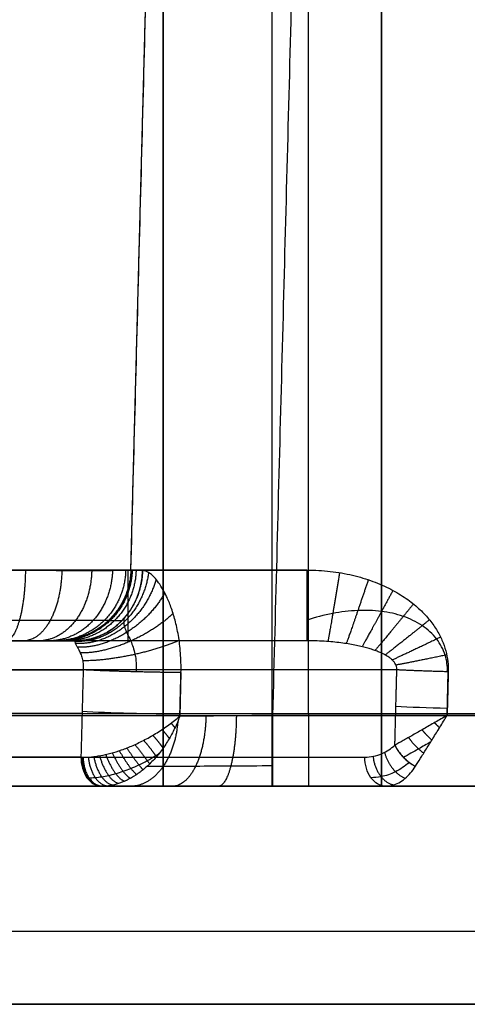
# Model space of a CAD drawing. Header units: centimetres. Extents: x -10 to 8.9, y -34.1 to -8.
# Tile 230 of 256: x 4.901 to 5.209, y -12.655 to -11.978. Entities that reach past the tile are written whole.
import ezdxf

# ---------------------------------------------------------------- set-up
doc = ezdxf.new("R2010")
doc.units = ezdxf.units.CM
doc.layers.add('Default', color=7, linetype='Continuous', true_color=0x000000)

msp = doc.modelspace()

# ---------------------------------------------------------------- linework, layer by layer
at = {"layer": 'Default'}
for p, q in [((5, -12.505, 3.45), (5, -10.555, 3.45)), ((5.075, -12.505, 3), (5.075, -10.55818, 3)), ((4.97783, -12.35631, 2.65076), (5.02369, -10.60507, 2.65076)), ((5.15, -12.505, 2.98), (5.15, -10.655, 2.98)), ((5.09883, -12.35631, 4.14717), (4.8528, -12.35631, 4.14717)), ((5.01223, -12.42684, 2.52392), (5.01145, -12.45684, 2.52313)), ((5.1952, -12.45631, 4.14979), (5.19599, -12.42631, 4.149)), ((4.30259, -12.455, 5.02167), (5.15985, -12.455, 4.16442)), ((4.94425, -12.455, 2.51998), (4.30259, -12.455, 1.87833)), ((5.07518, -12.45631, 2.50021), (5.82482, -12.45631, 2.50021)), ((5.7048, -12.45631, 4.14979), (5.19521, -12.45631, 4.14979)), ((4.30315, -12.485, 5.02111), (5.13864, -12.485, 4.18563)), ((4.3173, -12.505, 5.03525), (5.15278, -12.505, 4.19977)), ((4.9576, -12.505, 2.50505), (4.3173, -12.505, 1.86475)), ((4.32654, -12.505, 5.026), (6.57346, -12.505, 5.026)), ((4.5072, -12.505, 2.05465), (6.3928, -12.505, 2.05465)), ((5, -12.505, 3.43), (5.9, -12.505, 3.43)), ((3.275, -12.655, 3.45), (7.625, -12.655, 3.45))]:
    msp.add_line(p, q, dxfattribs=at)
at = {"layer": 'Default', "extrusion": (0, 0, -1)}
for centre in [(-4.92785, -12.355, -2.6028), (-4.92785, -12.355, -2.65287), (-4.92785, -12.355, -2.62783)]:
    msp.add_arc(centre, 0.05, 181.5, 270, dxfattribs=at)
at = {"layer": 'Default', "extrusion": (-0.392595, 1.34461e-05, 0.919711)}
msp.add_arc((12.35483, 5.54239, 0.40012), 0.05, 0.00277, 88.03375, dxfattribs=at)
at = {"layer": 'Default', "extrusion": (-1, 0, 0)}
for centre, start in [((12.355, 4.19715, -4.97581), 271.49998), ((12.355, 4.19715, -5.09883), 271.5), ((12.455, 1.825, -5.1), 270)]:
    msp.add_arc(centre, 0.05, start, 360, dxfattribs=at)
at = {"layer": 'Default', "extrusion": (-0.026168, -0.999315, -0.026168)}
for centre, start, end in [((5.30393, 2.80617, 12.22112), 50.38345, 134.98069), ((5.30393, 2.80618, 12.24988), 50.38311, 134.97848)]:
    msp.add_arc(centre, 0.05, start, end, dxfattribs=at)
at = {"layer": 'Default', "extrusion": (0.026165, 0.999315, -0.026175)}
msp.add_arc((-5.51942, 3.87599, -12.39045), 0.05, 269.96074, 314.98058, dxfattribs=at)
at = {"layer": 'Default', "extrusion": (0.026168, 0.999315, -0.026168)}
msp.add_arc((-5.51946, 3.87608, -12.41565), 0.05, 269.95714, 314.98222, dxfattribs=at)
at = {"layer": 'Default', "extrusion": (-4.42772e-06, 1, 6.3985e-06)}
msp.add_arc((-5.44995, 3.45008, -12.4563), 2.00426, 55.31699, 124.68271, dxfattribs=at)
at = {"layer": 'Default', "extrusion": (0, 1, 0)}
for centre, radius, start, end in [((-5.1, 1.525, -12.455), 0.25, 15.1381, 90), ((-5.1, 1.525, -12.505), 0.3, 15.1381, 90), ((-5.45, 3.45, -12.605), 2.225, 180, 0), ((-5.45, 3.45, -12.655), 2.175, 180, 0), ((-5.45, 3.45, -12.655), 2.175, 0, 180)]:
    msp.add_arc(centre, radius, start, end, dxfattribs=at)
at = {"layer": 'Default', "extrusion": (1, 0, 0)}
msp.add_arc((-12.455, 2.45023, 5.07518), 0.05, 91.49999, 180, dxfattribs=at)
at = {"layer": 'Default', "extrusion": (0.707107, -0.000188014, 0.707107)}
msp.add_arc((-12.48368, -1.73656, 5.27925), 0.02, 90.00915, 180.01077, dxfattribs=at)
at = {"layer": 'Default', "extrusion": (0.707102, -3.53709e-11, -0.707111)}
msp.add_arc((-12.485, 6.61325, 0.67384), 0.02, 179.99941, 270, dxfattribs=at)
at = {"layer": 'Default', "extrusion": (0, -1, 0)}
for centre, radius, start, end in [((5.45, 3.45, 12.505), 1.95428, 54.44175, 125.55825), ((5.45, 3.45, 12.505), 1.95428, 71.51736, 125.55825), ((5.45, 3.45, 12.605), 2.225, 0, 180), ((5.45, 3.45, 12.655), 2.175, 0, 180)]:
    msp.add_arc(centre, radius, start, end, dxfattribs=at)
at = {"layer": 'Default'}
for points, degree in [([(5, -10.555, 3), (5, -11.53, 3), (5, -12.505, 3)], 2), ([(5, -10.555, 3.9), (5, -11.53, 3.9), (5, -12.505, 3.9)], 2), ([(4.92372, -10.60507, 2.79869), (4.90079, -11.48069, 2.77576), (4.87787, -12.35631, 2.75283)], 2), ([(4.97783, -12.35631, 2.6028), (5.00076, -11.48069, 2.62573), (5.02369, -10.60507, 2.64865)], 2), ([(4.97783, -12.35631, 2.65287), (5.00076, -11.48069, 2.67579), (5.02369, -10.60507, 2.69872)], 2), ([(5.12365, -10.60507, 2.54869), (5.09942, -11.53069, 2.52445), (5.07518, -12.45631, 2.50021)], 2), ([(5.15, -10.655, 2.96), (5.15, -11.58, 2.96), (5.15, -12.505, 2.96)], 2), ([(5.15, -12.505, 3), (5.15, -11.58, 3), (5.15, -10.655, 3)], 2), ([(5.1, -12.455, 1.775), (5.1, -11.68, 1.775), (5.1, -10.905, 1.775)], 2), ([(4.8528, -12.35631, 4.14717), (4.97581, -12.35631, 4.14717), (5.09883, -12.35631, 4.14717)], 2), ([(4.97783, -12.35631, 2.65287), (4.97783, -12.35637, 2.65721), (4.97726, -12.35647, 2.66592), (4.9747, -12.35661, 2.67879), (4.97048, -12.35671, 2.69121), (4.96468, -12.35679, 2.70298), (4.95738, -12.35684, 2.7139), (4.94872, -12.35686, 2.72376), (4.93886, -12.35684, 2.73241), (4.92795, -12.35679, 2.73969), (4.91619, -12.35671, 2.74549), (4.90378, -12.35661, 2.7497), (4.89092, -12.35647, 2.75226), (4.88222, -12.35637, 2.75283), (4.87787, -12.35631, 2.75283)], 3), ([(4.98585, -12.35672, 2.56353), (4.98409, -12.35669, 2.56765), (4.98113, -12.35661, 2.57613), (4.97843, -12.35648, 2.58934), (4.97783, -12.35637, 2.59831), (4.97783, -12.35631, 2.6028)], 3), ([(4.97783, -12.35631, 2.6028), (4.97783, -12.35631, 2.62783), (4.97783, -12.35631, 2.65287)], 2), ([(5.01223, -12.42684, 2.52392), (5.01235, -12.42214, 2.52404), (5.0121, -12.41321, 2.52467), (5.01059, -12.40111, 2.52654), (5.00827, -12.39056, 2.52917), (5.00542, -12.38157, 2.53243), (5.00231, -12.37418, 2.53619), (4.99918, -12.36833, 2.54026), (4.99613, -12.36389, 2.54457), (4.99323, -12.36055, 2.5491), (4.99049, -12.35831, 2.55385), (4.98801, -12.35701, 2.55867), (4.98654, -12.35673, 2.56191), (4.98585, -12.35672, 2.56353)], 3), ([(5.09883, -12.35631, 4.14717), (5.10429, -12.35631, 4.14717), (5.11494, -12.35694, 4.14719), (5.13033, -12.35966, 4.14726), (5.14439, -12.36393, 4.14737), (5.15677, -12.36943, 4.14751), (5.16725, -12.37576, 4.14768), (5.17588, -12.38265, 4.14786), (5.18276, -12.38987, 4.14805), (5.18805, -12.39722, 4.14824), (5.19188, -12.4046, 4.14843), (5.19445, -12.41194, 4.14863), (5.19583, -12.41919, 4.14882), (5.19605, -12.42395, 4.14894), (5.19599, -12.42631, 4.149)], 3), ([(5.09883, -12.405, 4.19715), (4.68866, -12.405, 4.60732), (4.27849, -12.405, 5.01749)], 2), ([(4.93989, -12.405, 2.54391), (4.60919, -12.405, 2.21321), (4.27849, -12.405, 1.88251)], 2), ([(5.09883, -12.405, 4.19715), (4.97581, -12.405, 4.19715), (4.8528, -12.405, 4.19715)], 2), ([(4.87787, -12.405, 2.70285), (4.88044, -12.405, 2.70285), (4.88556, -12.405, 2.70245), (4.89323, -12.405, 2.70065), (4.90055, -12.405, 2.69764), (4.90731, -12.405, 2.69352), (4.91333, -12.405, 2.68839), (4.91847, -12.405, 2.68237), (4.92261, -12.405, 2.67561), (4.92563, -12.405, 2.66828), (4.92745, -12.405, 2.66059), (4.92785, -12.405, 2.65546), (4.92785, -12.405, 2.65287)], 3), ([(4.92785, -12.405, 2.6028), (4.92785, -12.405, 2.59777), (4.92835, -12.405, 2.58774), (4.93064, -12.405, 2.57269), (4.93444, -12.405, 2.55795), (4.93792, -12.405, 2.54853), (4.93989, -12.405, 2.54391)], 3), ([(4.92785, -12.405, 2.65287), (4.92785, -12.405, 2.62783), (4.92785, -12.405, 2.6028)], 2), ([(4.93989, -12.405, 2.54391), (4.93963, -12.405, 2.54237), (4.93927, -12.40512, 2.53944), (4.93922, -12.40569, 2.53553), (4.93956, -12.40663, 2.53216), (4.94024, -12.40793, 2.52933), (4.94117, -12.40962, 2.52694), (4.94231, -12.4118, 2.52491), (4.94355, -12.4146, 2.52323), (4.94462, -12.41797, 2.52198), (4.94517, -12.4216, 2.52116), (4.94513, -12.42389, 2.52087), (4.94503, -12.425, 2.52077)], 3), ([(5.16063, -12.425, 4.16363), (5.16068, -12.42451, 4.16359), (5.16066, -12.4235, 4.16355), (5.16022, -12.42191, 4.16374), (5.15937, -12.42031, 4.16414), (5.15809, -12.41875, 4.16479), (5.15647, -12.41727, 4.16563), (5.15457, -12.4159, 4.16663), (5.1524, -12.41461, 4.16778), (5.14993, -12.41338, 4.1691), (5.14716, -12.41221, 4.17059), (5.14409, -12.4111, 4.17225), (5.14071, -12.41004, 4.17409), (5.13699, -12.40906, 4.17611), (5.13291, -12.40814, 4.17835), (5.12844, -12.4073, 4.1808), (5.12354, -12.40656, 4.18349), (5.11819, -12.40593, 4.18643), (5.11233, -12.40543, 4.18967), (5.10594, -12.40509, 4.19321), (5.10126, -12.405, 4.1958), (5.09883, -12.405, 4.19715)], 3), ([(5.16063, -12.425, 4.16363), (4.73133, -12.425, 4.59293), (4.30202, -12.425, 5.02224)], 2), ([(4.30202, -12.425, 1.87776), (4.62353, -12.425, 2.19926), (4.94503, -12.425, 2.52077)], 2), ([(4.94503, -12.425, 2.52077), (4.94425, -12.455, 2.51998), (4.94346, -12.485, 2.5192)], 2), ([(5.15928, -12.47677, 4.16499), (5.15996, -12.45089, 4.16431), (5.16063, -12.425, 4.16363)], 2), ([(5.01145, -12.45684, 2.52313), (5.01184, -12.44184, 2.52352), (5.01223, -12.42684, 2.52392)], 2), ([(5.19599, -12.42631, 4.149), (5.1956, -12.44131, 4.14939), (5.19521, -12.45631, 4.14979)], 2), ([(4.945, -12.48503, 2.52067), (4.94679, -12.48507, 2.52232), (4.95061, -12.48493, 2.52534), (4.95697, -12.48406, 2.52903), (4.9639, -12.48249, 2.53181), (4.97136, -12.48018, 2.5336), (4.97926, -12.47706, 2.53428), (4.98749, -12.47311, 2.5337), (4.99585, -12.46833, 2.53174), (5.00404, -12.46281, 2.52826), (5.00907, -12.45887, 2.525), (5.01145, -12.45684, 2.52313)], 3), ([(5.01145, -12.45684, 2.52313), (5.01039, -12.4597, 2.52387), (5.00802, -12.46534, 2.52499), (5.00366, -12.47345, 2.5257), (4.99863, -12.48089, 2.5255), (4.99308, -12.48747, 2.52448), (4.9872, -12.49304, 2.52274), (4.98116, -12.49754, 2.52036), (4.97514, -12.50096, 2.51743), (4.96928, -12.50333, 2.51403), (4.9637, -12.5047, 2.51021), (4.96021, -12.505, 2.5074), (4.95854, -12.505, 2.50595)], 3), ([(5.07518, -12.45631, 2.50021), (5.07135, -12.45636, 2.50021), (5.06368, -12.45645, 2.50065), (5.05231, -12.45658, 2.50262), (5.04125, -12.45668, 2.50589), (5.03064, -12.45676, 2.51041), (5.02061, -12.45681, 2.51613), (5.01441, -12.45684, 2.52068), (5.01145, -12.45684, 2.52313)], 3), ([(5.82482, -12.45631, 2.50021), (5.45, -12.45631, 2.50021), (5.07518, -12.45631, 2.50021)], 2), ([(5.1, -12.455, 1.775), (5.45, -12.455, 1.775), (5.8, -12.455, 1.775)], 2), ([(5.19521, -12.45631, 4.14979), (5.19245, -12.45791, 4.14983), (5.18696, -12.46108, 4.15035), (5.17899, -12.46565, 4.15242), (5.17159, -12.46987, 4.15565), (5.1649, -12.47363, 4.15987), (5.16105, -12.47579, 4.16321), (5.15928, -12.47677, 4.16499)], 3), ([(5.17342, -12.49129, 4.16537), (5.17448, -12.4896, 4.1636), (5.1768, -12.48592, 4.16023), (5.18086, -12.47946, 4.15592), (5.18536, -12.47223, 4.1526), (5.1902, -12.46443, 4.15044), (5.19352, -12.45903, 4.14986), (5.19521, -12.45631, 4.14979)], 3), ([(5.19521, -12.45631, 4.14979), (5.45, -12.45631, 4.14979), (5.70479, -12.45631, 4.14979)], 2), ([(5.15928, -12.47677, 4.16499), (5.15974, -12.47775, 4.16452), (5.16081, -12.47972, 4.16375), (5.16283, -12.48257, 4.16306), (5.16517, -12.48524, 4.16287), (5.16777, -12.48764, 4.16319), (5.17055, -12.48971, 4.16401), (5.17246, -12.49081, 4.16487), (5.17342, -12.49129, 4.16537)], 3), ([(4.30315, -12.485, 5.02111), (4.72089, -12.485, 4.60337), (5.13864, -12.485, 4.18563)], 2), ([(4.94346, -12.485, 2.5192), (4.62331, -12.485, 2.19904), (4.30315, -12.485, 1.87889)], 2), ([(4.94346, -12.485, 2.5192), (4.94363, -12.485, 2.51936), (4.94397, -12.48501, 2.5197), (4.94448, -12.48502, 2.52019), (4.94483, -12.48503, 2.52052), (4.945, -12.48503, 2.52067)], 3), ([(4.945, -12.48503, 2.52067), (4.94501, -12.48634, 2.52067), (4.94519, -12.48895, 2.52049), (4.94596, -12.49272, 2.51964), (4.94722, -12.4962, 2.51827), (4.94891, -12.49924, 2.51642), (4.95098, -12.50174, 2.51417), (4.95333, -12.5036, 2.51161), (4.95588, -12.50474, 2.50883), (4.95765, -12.505, 2.50691), (4.95854, -12.505, 2.50595)], 3), ([(5.15278, -12.505, 4.19977), (5.15435, -12.505, 4.19715), (5.15746, -12.50459, 4.19196), (5.162, -12.50279, 4.18441), (5.16624, -12.4999, 4.17733), (5.17012, -12.49603, 4.17088), (5.17237, -12.49294, 4.16711), (5.17342, -12.49129, 4.16537)], 3), ([(4.94761, -12.49914, 2.51505), (4.94805, -12.49914, 2.5155), (4.94851, -12.49914, 2.51594), (4.94897, -12.49914, 2.51637)], 3), ([(4.3173, -12.505, 5.03525), (4.73504, -12.505, 4.61751), (5.15278, -12.505, 4.19977)], 2), ([(4.3173, -12.505, 1.86475), (4.63745, -12.505, 2.1849), (4.9576, -12.505, 2.50505)], 2), ([(4.9576, -12.505, 2.50505), (4.95771, -12.505, 2.50516), (4.95791, -12.505, 2.50536), (4.95824, -12.505, 2.50567), (4.95843, -12.505, 2.50585), (4.95854, -12.505, 2.50595)], 3), ([(5.07518, -12.505, 2.45023), (5.06965, -12.505, 2.45023), (5.05862, -12.505, 2.45084), (5.04211, -12.505, 2.4536), (5.02595, -12.505, 2.4582), (5.01037, -12.505, 2.4646), (4.99558, -12.505, 2.47272), (4.98183, -12.505, 2.48242), (4.96932, -12.505, 2.49353), (4.96199, -12.505, 2.50168), (4.95854, -12.505, 2.50595)], 3), ([(5, -12.505, 3), (5.075, -12.505, 3), (5.15, -12.505, 3)], 2), ([(5.9, -12.505, 3.9), (5.45, -12.505, 3.9), (5, -12.505, 3.9)], 2), ([(5, -12.505, 3.9), (5, -12.505, 3.45), (5, -12.505, 3)], 2), ([(5.82482, -12.505, 2.45023), (5.45, -12.505, 2.45023), (5.07518, -12.505, 2.45023)], 2), ([(5.1, -12.505, 1.825), (5.45, -12.505, 1.825), (5.8, -12.505, 1.825)], 2), ([(5.15, -12.505, 2.96), (5.45, -12.505, 2.96), (5.75, -12.505, 2.96)], 2), ([(5.15, -12.505, 3), (5.15, -12.505, 2.98), (5.15, -12.505, 2.96)], 2), ([(5.15278, -12.505, 4.19977), (5.45, -12.505, 4.19977), (5.74722, -12.505, 4.19977)], 2)]:
    msp.add_open_spline(points, degree=degree, dxfattribs=at)
for points, weights in [([(4.9053, -12.35661, 2.74898), (4.90505, -12.38516, 2.7481), (4.89942, -12.405, 2.72837), (4.89159, -12.405, 2.70093)], [1.16246313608, 0.944905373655, 0.945849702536, 1.16529612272]), ([(4.93034, -12.35678, 2.73794), (4.92981, -12.38525, 2.73707), (4.91904, -12.405, 2.71962), (4.90411, -12.405, 2.69541)], [1.1608713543, 0.944911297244, 0.946386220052, 1.16529612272]), ([(4.95089, -12.35682, 2.72112), (4.95013, -12.38528, 2.72041), (4.93515, -12.405, 2.70641), (4.91438, -12.405, 2.687)], [1.16045678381, 0.944913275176, 0.946526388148, 1.16529612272]), ([(4.96518, -12.35676, 2.70152), (4.9643, -12.38524, 2.70103), (4.94639, -12.405, 2.69105), (4.92153, -12.405, 2.6772)], [1.16104699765, 0.944910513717, 0.94632688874, 1.16529612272]), ([(4.97425, -12.3566, 2.67935), (4.97337, -12.38515, 2.67911), (4.95358, -12.405, 2.67367), (4.92606, -12.405, 2.66611)], [1.16254186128, 0.944905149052, 0.945823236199, 1.16529612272]), ([(4.97783, -12.35631, 2.6028), (4.97708, -12.38498, 2.6028), (4.95653, -12.405, 2.6028), (4.92785, -12.405, 2.6028)], [1.16529604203, 0.944901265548, 0.944901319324, 1.16529620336]), ([(4.97783, -12.35631, 2.65287), (4.97708, -12.38498, 2.65287), (4.95653, -12.405, 2.65287), (4.92785, -12.405, 2.65287)], [1.16529612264, 0.944901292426, 0.944901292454, 1.16529612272]), ([(4.97872, -12.35647, 2.58949), (4.97788, -12.38506, 2.58938), (4.95755, -12.405, 2.58665), (4.92918, -12.405, 2.58284)], [1.16529628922, 0.945414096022, 0.944902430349, 1.1637612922]), ([(4.98139, -12.35661, 2.57632), (4.9805, -12.38513, 2.57608), (4.96074, -12.405, 2.57066), (4.9332, -12.405, 2.5631)], [1.16529653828, 0.945847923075, 0.944905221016, 1.1624684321]), ([(4.98993, -12.35807, 2.55499), (4.9864, -12.38734, 2.55929), (4.96526, -12.40699, 2.55213), (4.93927, -12.40537, 2.53788)], [1.17098603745, 0.939483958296, 0.943059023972, 1.18171123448]), ([(4.98585, -12.35672, 2.56353), (4.98513, -12.37953, 2.56322), (4.97201, -12.39785, 2.55762), (4.95097, -12.40353, 2.54864)], [1.16529678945, 0.982867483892, 0.95144134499, 1.07101837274]), ([(4.99512, -12.36277, 2.54618), (4.98751, -12.39052, 2.55551), (4.96423, -12.40894, 2.54967), (4.93962, -12.4067, 2.53223)], [1.18168920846, 0.939429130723, 0.939436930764, 1.18171260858]), ([(5.12128, -12.35814, 4.14722), (5.11713, -12.38319, 4.14787), (5.114, -12.4016, 4.16466), (5.11325, -12.40552, 4.18916)], [1.09955031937, 0.947670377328, 0.969578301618, 1.16527409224]), ([(5.14101, -12.36304, 4.14735), (5.13381, -12.38434, 4.1479), (5.12814, -12.40077, 4.16155), (5.12588, -12.40692, 4.1822)], [1.05640482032, 0.954433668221, 0.990723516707, 1.16527436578]), ([(5.15794, -12.37036, 4.14754), (5.14848, -12.3879, 4.148), (5.14073, -12.40199, 4.15904), (5.1367, -12.40901, 4.17628)], [1.0288700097, 0.963572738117, 1.00904093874, 1.16527461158]), ([(5.00109, -12.37197, 2.53779), (4.98849, -12.39541, 2.55134), (4.96342, -12.41094, 2.54698), (4.941, -12.40932, 2.52746)], [1.17255197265, 0.939468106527, 0.942522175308, 1.18171417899]), ([(5.17201, -12.37965, 4.14778), (5.16086, -12.39345, 4.14814), (5.15142, -12.4049, 4.15708), (5.14566, -12.41167, 4.17141)], [1.01252696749, 0.973841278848, 1.02475723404, 1.16527483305]), ([(5.00683, -12.38612, 2.53082), (4.9897, -12.40287, 2.54685), (4.96344, -12.41397, 2.54385), (4.94299, -12.41337, 2.524)], [1.14947019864, 0.939952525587, 0.950701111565, 1.18171595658]), ([(5.18299, -12.39057, 4.14807), (5.17063, -12.40062, 4.14834), (5.15991, -12.40917, 4.15566), (5.15263, -12.41478, 4.16766)], [1.00408157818, 0.984045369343, 1.03777652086, 1.16527503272]), ([(4.96235, -12.39863, 2.5535), (4.95528, -12.40293, 2.55048), (4.9476, -12.405, 2.5472), (4.93989, -12.405, 2.54391)], [1.02215428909, 1.0496834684, 1.10286870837, 1.18171000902]), ([(5.01102, -12.40487, 2.52601), (4.99089, -12.41353, 2.54306), (4.96402, -12.41906, 2.54103), (4.94469, -12.41872, 2.52185)], [1.12776250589, 0.941007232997, 0.958992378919, 1.18171794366]), ([(5.19064, -12.40249, 4.14838), (5.17748, -12.40889, 4.14856), (5.16586, -12.41437, 4.15476), (5.15745, -12.41819, 4.16512)], [1.00085379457, 0.992365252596, 1.04717239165, 1.16527521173]), ([(5.19492, -12.41471, 4.1487), (5.18128, -12.41759, 4.14878), (5.16912, -12.42002, 4.15435), (5.16006, -12.42169, 4.16381)], [1.00011039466, 0.997189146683, 1.05224413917, 1.16527537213]), ([(5.0122, -12.42684, 2.52394), (4.99106, -12.42675, 2.5414), (4.96399, -12.42599, 2.53973), (4.94503, -12.425, 2.52077)], [1.12108811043, 0.941470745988, 0.961681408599, 1.18172009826]), ([(5.19599, -12.42631, 4.149), (5.18219, -12.42595, 4.14899), (5.16988, -12.42548, 4.15439), (5.16063, -12.425, 4.16363)], [1.00004542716, 0.998188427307, 1.05326512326, 1.16527551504]), ([(5.02938, -12.45676, 2.5113), (5.02892, -12.4852, 2.51041), (5.01955, -12.505, 2.49221), (5.0065, -12.505, 2.46688)], [1.16529734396, 0.946340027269, 0.944910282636, 1.16100811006]), ([(5.01145, -12.45684, 2.52313), (5.01145, -12.45684, 2.52313), (5.01145, -12.45684, 2.52313), (5.01145, -12.45684, 2.52313)], [1.17126594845, 1.17126412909, 1.17126230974, 1.17126049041]), ([(5.05031, -12.45659, 2.50334), (5.05008, -12.48512, 2.50246), (5.04499, -12.505, 2.48261), (5.03788, -12.505, 2.45494)], [1.16529663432, 0.945797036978, 0.944904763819, 1.16261981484]), ([(5.07518, -12.45631, 2.50021), (5.07518, -12.48498, 2.49946), (5.07518, -12.505, 2.47891), (5.07518, -12.505, 2.45023)], [1.16529583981, 0.944901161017, 0.944901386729, 1.16529651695]), ([(5.1952, -12.45631, 4.14979), (5.1952, -12.45631, 4.14979), (5.1952, -12.45631, 4.14979), (5.19521, -12.45631, 4.14979)], [1.07402399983, 1.07401093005, 1.07399786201, 1.07398479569]), ([(5.01003, -12.46047, 2.52398), (5.00811, -12.48723, 2.52174), (4.99507, -12.505, 2.50648), (4.97773, -12.505, 2.48621)], [1.13310573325, 0.947019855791, 0.956049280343, 1.1601940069]), ([(4.99919, -12.46605, 2.53025), (5.00119, -12.46819, 2.52931), (5.0029, -12.47031, 2.52772), (5.00419, -12.47226, 2.5255)], [1.17126455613, 1.1010837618, 1.05247198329, 1.02542922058]), ([(5.00544, -12.46163, 2.52719), (5.00642, -12.46271, 2.52655), (5.00731, -12.46379, 2.52574), (5.00809, -12.46486, 2.52476)], [1.17126523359, 1.1338561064, 1.10257538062, 1.07742305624]), ([(5.17791, -12.46626, 4.15304), (5.17999, -12.4687, 4.15232), (5.1823, -12.47108, 4.15237), (5.18472, -12.47325, 4.15322)], [1.0740076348, 1.02816102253, 1.00361537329, 1.00037068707]), ([(5.18653, -12.46132, 4.15065), (5.18763, -12.4625, 4.15049), (5.18878, -12.46368, 4.15051), (5.18994, -12.46483, 4.15075)], [1.07401587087, 1.05076766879, 1.03299611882, 1.02070122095]), ([(4.99286, -12.47, 2.53236), (4.9958, -12.47323, 2.53142), (4.99828, -12.47635, 2.52911), (4.99989, -12.47892, 2.52549)], [1.17126392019, 1.07206038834, 1.01595411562, 1.00294510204]), ([(5.16866, -12.47152, 4.15756), (5.17147, -12.47555, 4.15588), (5.17513, -12.47932, 4.15594), (5.17912, -12.48224, 4.15785)], [1.07399833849, 1.00310413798, 0.983150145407, 1.01413636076]), ([(4.97503, -12.4787, 2.53386), (4.97948, -12.4854, 2.53406), (4.98369, -12.49111, 2.52989), (4.98615, -12.4937, 2.52227)], [1.17126228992, 1.00418763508, 0.959355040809, 1.0367645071]), ([(4.98064, -12.47633, 2.53406), (4.98487, -12.48187, 2.53378), (4.9886, -12.4868, 2.53017), (4.99071, -12.48966, 2.52374)], [1.17126278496, 1.02366775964, 0.971471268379, 1.01467331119]), ([(4.98663, -12.47343, 2.5336), (4.99034, -12.47781, 2.53291), (4.99349, -12.48187, 2.52992), (4.99534, -12.48473, 2.52486)], [1.17126332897, 1.04626091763, 0.989686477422, 1.00154000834]), ([(5.15927, -12.47678, 4.16499), (5.16213, -12.4828, 4.16214), (5.16724, -12.48821, 4.16212), (5.17341, -12.49129, 4.16538)], [1.17157620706, 1.01863859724, 0.967943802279, 1.01949182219]), ([(5.15928, -12.47677, 4.16498), (5.16221, -12.48295, 4.16206), (5.1674, -12.48827, 4.1622), (5.17342, -12.49128, 4.16537)], [1.07398789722, 0.97531152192, 0.975337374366, 1.07406545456]), ([(4.94423, -12.48502, 2.51994), (4.94423, -12.49672, 2.51994), (4.94996, -12.505, 2.51396), (4.95806, -12.505, 2.5055)], [1.17119268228, 0.942818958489, 0.942935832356, 1.17154330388]), ([(4.94501, -12.48503, 2.52068), (4.94501, -12.48766, 2.52067), (4.94536, -12.4903, 2.52029), (4.94608, -12.49282, 2.5195)], [1.17125956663, 1.11081404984, 1.06636907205, 1.03792463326]), ([(4.94859, -12.48497, 2.52367), (4.94949, -12.49656, 2.52428), (4.95509, -12.50475, 2.51818), (4.96214, -12.50478, 2.50891)], [1.1712599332, 0.943884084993, 0.94291748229, 1.16836012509]), ([(4.95236, -12.48465, 2.52627), (4.95419, -12.49587, 2.5273), (4.95971, -12.50389, 2.52131), (4.96584, -12.50414, 2.51162)], [1.17126029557, 0.947521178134, 0.94300622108, 1.15771542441]), ([(4.95634, -12.48407, 2.52852), (4.95905, -12.49467, 2.52975), (4.96443, -12.50244, 2.52397), (4.96962, -12.50306, 2.51414)], [1.17126066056, 0.953875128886, 0.943439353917, 1.13995333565]), ([(4.96056, -12.48322, 2.53042), (4.96402, -12.49303, 2.53163), (4.9692, -12.50044, 2.52615), (4.97353, -12.50154, 2.51646)], [1.17126103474, 0.962683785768, 0.944624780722, 1.1170840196]), ([(4.96504, -12.48208, 2.53197), (4.96908, -12.49095, 2.53297), (4.97401, -12.4979, 2.52785), (4.97757, -12.49953, 2.51857)], [1.17126142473, 0.973789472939, 0.947087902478, 1.09115671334]), ([(4.96984, -12.48059, 2.53313), (4.97422, -12.48842, 2.53378), (4.97883, -12.49481, 2.5291), (4.98177, -12.49696, 2.52051)], [1.17126183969, 0.987543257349, 0.951635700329, 1.06353916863]), ([(5.1443, -12.48446, 4.17996), (5.14529, -12.49476, 4.17897), (5.15087, -12.50269, 4.18302), (5.15844, -12.5041, 4.19032)], [1.17158343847, 0.963994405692, 0.944767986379, 1.11390418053]), ([(5.15221, -12.48175, 4.17205), (5.15429, -12.48994, 4.16998), (5.15958, -12.49685, 4.17176), (5.16634, -12.49958, 4.17713)], [1.17157979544, 0.992736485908, 0.953703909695, 1.0544820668])]:
    msp.add_rational_spline(points, weights, degree=3, dxfattribs=at)
for points, knots in [([(5.19532, -12.42629, 4.14901), (5.19532, -12.42629, 4.14901), (5.19552, -12.42246, 4.1489), (5.19446, -12.41421, 4.14869), (5.18826, -12.40283, 4.14844), (5.1779, -12.39365, 4.1485), (5.16464, -12.38747, 4.14916), (5.1495, -12.38425, 4.15065), (5.13307, -12.3838, 4.1532), (5.11573, -12.38595, 4.157), (5.10446, -12.38895, 4.16034), (5.09883, -12.39082, 4.16226)], [0, 0, 0, 0, 0, 0.082721, 0.175565, 0.279179, 0.394754, 0.52295, 0.665226, 0.823558, 1, 1, 1, 1]), ([(4.87787, -12.39082, 2.73774), (4.87787, -12.39082, 2.73774), (4.88571, -12.39082, 2.73774), (4.90138, -12.39082, 2.73555), (4.92277, -12.39082, 2.72611), (4.9401, -12.39082, 2.71193), (4.95269, -12.39082, 2.69465), (4.9608, -12.39082, 2.67485), (4.96274, -12.39082, 2.66043), (4.96274, -12.39082, 2.65287), (4.96274, -12.39082, 2.65287)], [0, 0, 0, 0, 0, 0.176983, 0.351782, 0.521373, 0.676314, 0.829264, 1, 1, 1, 1, 1]), ([(4.96274, -12.39082, 2.6028), (4.96274, -12.39082, 2.6028), (4.9627, -12.39086, 2.59768), (4.9633, -12.39093, 2.58739), (4.9663, -12.39103, 2.57214), (4.96968, -12.39108, 2.56229), (4.97171, -12.3911, 2.55749), (4.97171, -12.3911, 2.55749)], [0, 0, 0, 0, 0, 0.33073, 0.66395, 1, 1.000006, 1.000006, 1.000006, 1.000006]), ([(4.97307, -12.38962, 2.55807), (4.97297, -12.39046, 2.55624), (4.97284, -12.39234, 2.55276), (4.97322, -12.3954, 2.54832), (4.97481, -12.39919, 2.54409), (4.97786, -12.40502, 2.53995), (4.98109, -12.41425, 2.53651), (4.9817, -12.42224, 2.53549), (4.9814, -12.42633, 2.53538), (4.9814, -12.42633, 2.53538)], [0.0000022, 0.0000022, 0.0000022, 0.0000022, 0.1214632, 0.2576596, 0.413312, 0.5894982, 0.7864478, 1, 1.0000001, 1.0000001, 1.0000001, 1.0000001]), ([(5.13864, -12.485, 4.18563), (5.14073, -12.485, 4.18353), (5.14465, -12.48459, 4.17961), (5.1503, -12.48284, 4.17396), (5.15527, -12.48016, 4.169), (5.15802, -12.47796, 4.16625), (5.15928, -12.47677, 4.16499)], [-0.3082929, -0.3082929, -0.3082929, -0.3082929, -0.2316156, -0.1544104, -0.0772052, 0, 0, 0, 0]), ([(5.18392, -12.47453, 4.15374), (5.18112, -12.47617, 4.15444), (5.17469, -12.47989, 4.15664), (5.1685, -12.48336, 4.16033), (5.16521, -12.48519, 4.16295), (5.16521, -12.48519, 4.16295)], [0.4890071, 0.4890071, 0.4890071, 0.4890071, 0.710764, 1, 1.0001489, 1.0001489, 1.0001489, 1.0001489]), ([(4.94898, -12.49916, 2.51635), (4.95033, -12.49917, 2.51757), (4.95315, -12.49908, 2.51983), (4.9577, -12.49855, 2.52269), (4.96248, -12.49766, 2.52499), (4.96745, -12.4964, 2.52674), (4.97262, -12.49477, 2.52792), (4.97798, -12.49275, 2.52852), (4.98355, -12.49028, 2.52848), (4.98928, -12.48734, 2.52772), (4.99388, -12.48461, 2.5265), (4.99652, -12.48287, 2.52553), (4.99734, -12.48231, 2.5252)], [0.0000404, 0.0000404, 0.0000404, 0.0000404, 0.0574409, 0.1142235, 0.1714152, 0.2300475, 0.2911573, 0.3561802, 0.4267287, 0.5042991, 0.589543, 0.6289443, 0.6289443, 0.6289443, 0.6289443]), ([(4.98908, -12.49119, 2.52326), (4.99252, -12.49119, 2.5194), (5.00261, -12.49119, 2.50953), (5.02162, -12.49114, 2.49682), (5.04723, -12.49102, 2.48722), (5.06556, -12.49089, 2.48504), (5.07518, -12.49082, 2.48512), (5.07518, -12.49082, 2.48512)], [0.7857092, 0.7857092, 0.7857092, 0.7857092, 0.8198911, 0.8788782, 0.9360225, 1, 1, 1, 1, 1]), ([(5.16899, -12.48852, 4.16356), (5.16898, -12.48852, 4.16356), (5.16606, -12.49129, 4.16649), (5.15976, -12.49562, 4.17279), (5.15084, -12.4986, 4.18171), (5.14512, -12.49914, 4.18743), (5.14278, -12.49914, 4.18977)], [-0.0001647, -0.0001647, -0.0001647, -0.0001647, 0, 0.2606102, 0.5251861, 0.7085613, 0.7085613, 0.7085613, 0.7085613])]:
    msp.add_open_spline(points, degree=3, knots=knots, dxfattribs=at)

doc.saveas('drawing.dxf')
